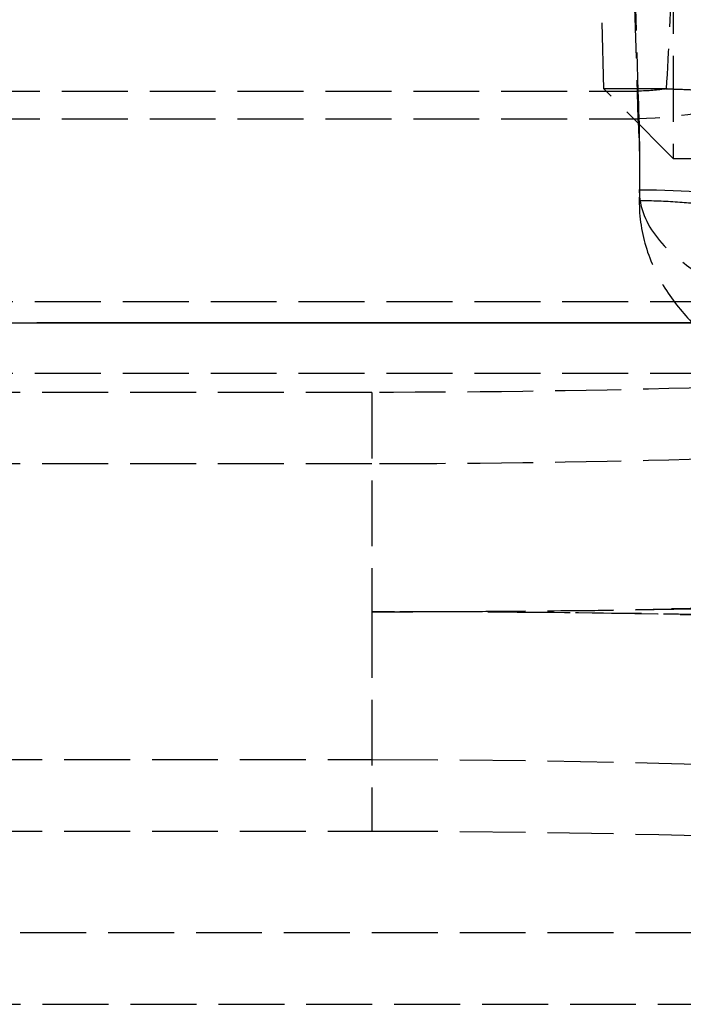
# Model space of a CAD drawing. Header units: millimetres. Extents: x 0 to 512, y -16 to 500.
# Tile 16 of 22: x 464 to 479, y -16 to 7. Entities that reach past the tile are written whole.
import ezdxf

# ---------------------------------------------------------------- set-up
doc = ezdxf.new("R2010")
doc.units = ezdxf.units.MM
doc.header["$LTSCALE"] = 10
doc.linetypes.add('ALLCAD_Strich', pattern=[0.2, 0.15, -0.05])
doc.layers.add('BESCH_KONT_sich_schn_ansi_2d', color=40, linetype='Continuous')
doc.layers.add('BESCH_KONT_sich_schn_grun_2d', color=10, linetype='Continuous')

msp = doc.modelspace()

# ---------------------------------------------------------------- linework, layer by layer
at = {"layer": 'BESCH_KONT_sich_schn_ansi_2d'}
for p, q in [((6, 0, 13.5), (491, 0, 13.5)), ((16.334, 0, 40.291), (480.666, 0, 40.291)), ((16.334, 0, 40.177), (480.666, 0, 40.177)), ((18.908, 0, 37.5), (478.092, 0, 37.5)), ((18.908, 0, 35.87), (478.092, 0, 35.87)), ((18.946, 0, 37.734), (478.054, 0, 37.734)), ((18.946, 0, 36.231), (478.054, 0, 36.231)), ((19.048, 0, 39.5), (477.952, 0, 39.5)), ((19.072, 0, 39.689), (477.928, 0, 39.689)), ((19.845, 0, 37.87), (477.155, 0, 37.87)), ((19.863, 0, 38.121), (477.137, 0, 38.121)), ((25, 0, 72.87), (472, 0, 72.87)), ((25, 0, 69.735), (472, 0, 69.735)), ((25, 0, 74.5), (472, 0, 74.5)), ((25, 0, 69.849), (472, 0, 69.849)), ((27.72, 0, 44.064), (469.28, 0, 44.064)), ((27.72, 0, 43.922), (469.28, 0, 43.922)), ((31.823, 0, 102.741), (465.177, 0, 102.741)), ((31.823, 0, 102.599), (465.177, 0, 102.599)), ((31.854, 0, 110.179), (465.146, 0, 110.179)), ((31.854, 0, 108.61), (465.146, 0, 108.61)), ((31.855, 0, 110.5), (465.145, 0, 110.5)), ((31.855, 0, 108.87), (465.145, 0, 108.87)), ((32.592, 0, 113.741), (464.408, 0, 113.741)), ((32.592, 0, 113.599), (464.408, 0, 113.599)), ((32.621, 0, 119.335), (464.379, 0, 119.335)), ((32.621, 0, 120.838), (464.379, 0, 120.838)), ((32.624, 0, 119.87), (464.376, 0, 119.87)), ((32.624, 0, 121.5), (464.376, 0, 121.5)), ((464.379, 0, 119.335), (464.376, 0, 119.87)), ((464.379, 0, 120.838), (464.376, 0, 121.5)), ((464.408, 0, 113.741), (464.379, 0, 120.838)), ((464.408, 0, 113.599), (464.379, 0, 119.335)), ((464.379, 0, 119.335), (470.105, 0, 37.439)), ((464.379, 0, 120.838), (467.619, 0, 74.5)), ((469.28, 0, 44.064), (464.408, 0, 113.741)), ((469.28, 0, 43.922), (464.408, 0, 113.599)), ((465.146, 0, 110.179), (465.145, 0, 110.5)), ((465.146, 0, 108.61), (465.145, 0, 108.87)), ((465.177, 0, 102.741), (465.146, 0, 110.179)), ((465.146, 0, 110.179), (470.072, 0, 39.744)), ((465.177, 0, 102.599), (465.146, 0, 108.61)), ((465.146, 0, 108.61), (470.072, 0, 38.176)), ((467.619, 0, 74.5), (470.105, 0, 38.942)), ((469.28, 0, 44.064), (470.073, 0, 39.7)), ((470.04, 0, 33.197), (469.28, 0, 44.064)), ((470.04, 0, 33.055), (469.28, 0, 43.922)), ((469.28, 0, 43.922), (470.073, 0, 38.135)), ((474.152, 0, 33.197), (470.04, 0, 33.197)), ((474.152, 0, 33.055), (470.04, 0, 33.055)), ((470.072, 0, 39.744), (477.924, 0, 39.744)), ((470.072, 0, 38.176), (477.133, 0, 38.176)), ((477.927, 0, 39.7), (470.073, 0, 39.7)), ((477.136, 0, 38.135), (470.073, 0, 38.135)), ((470.105, 0, 38.942), (477.969, 0, 38.942)), ((470.105, 0, 37.439), (477.969, 0, 37.439)), ((470.73, 0, 113.944), (470.733, 0, 113.905)), ((475.767, 0, 41.912), (470.733, 0, 113.905)), ((472, 0, 69.849), (472, 0, 69.735)), ((472, 0, 74.5), (472, 0, 69.849)), ((472.356, 0, 114.058), (472.359, 0, 114.019)), ((475.137, 0, 74.294), (472.359, 0, 114.019)), ((475.393, 0, 40.5), (473.892, 0, 40.5)), ((475.393, 0, 38.87), (473.892, 0, 38.87)), ((475.519, 0, 13.5), (474.152, 0, 33.055)), ((475.529, 0, 13.5), (474.152, 0, 33.197)), ((477.393, 0, 42.025), (475.137, 0, 74.294)), ((477.882, 0, 40.5), (475.393, 0, 40.5)), ((477.882, 0, 38.87), (475.393, 0, 38.87)), ((477.571, 0, 38.483), (477.114, 0, 38.451)), ((477.281, 0, 36.057), (477.114, 0, 38.451)), ((478.699, 0, 36.156), (477.281, 0, 36.057)), ((478.859, 0, 13.5), (477.281, 0, 36.057)), ((477.571, 0, 38.483), (477.904, 0, 38.506)), ((477.969, 0, 38.942), (477.882, 0, 40.5)), ((477.904, 0, 38.506), (477.882, 0, 38.87)), ((477.969, 0, 37.439), (477.907, 0, 38.455)), ((477.924, 0, 39.744), (477.928, 0, 39.689)), ((477.927, 0, 39.7), (477.952, 0, 39.5)), ((477.969, 0, 38.942), (478.054, 0, 37.734)), ((477.969, 0, 37.439), (478.054, 0, 36.231)), ((478.054, 0, 37.734), (478.086, 0, 37.534)), ((478.054, 0, 36.231), (478.086, 0, 35.922)), ((478.086, 0, 37.534), (478.092, 0, 37.5)), ((478.086, 0, 35.922), (478.092, 0, 35.87))]:
    msp.add_line(p, q, dxfattribs=at)
at = {"layer": 'BESCH_KONT_sich_schn_ansi_2d', "extrusion": (0, 1, 0)}
for centre, radius, start, end in [((-464.376, 113.5), 6.37, 90, 176), ((-464.376, 113.5), 8, 90, 176), ((-465.145, 102.5), 8, 90, 176), ((-465.145, 102.5), 6.37, 90, 176), ((-472, 50.735), 19, 90, 180), ((-472, 50.849), 19, 90, 180), ((-479.189, 42.151), 3.43, 283.0236, 356), ((-479.189, 42.151), 1.8, 283.0236, 356), ((-477.952, 35.5), 4, 90, 176), ((-478.092, 33.5), 4, 90, 176), ((-478.092, 33.5), 2.37, 90, 176)]:
    msp.add_arc(centre, radius, start, end, dxfattribs=at)
at = {"layer": 'BESCH_KONT_sich_schn_ansi_2d', "extrusion": (0, -1, 0)}
for centre, radius, start in [((472, 50.5), 22.37, 0), ((472, 50.5), 24, 0), ((477.882, 36.5), 4, 4), ((477.882, 36.5), 2.37, 61.5523)]:
    msp.add_arc(centre, radius, start, 90, dxfattribs=at)
for centre, major_axis, ratio, start_param, end_param in [((464.379, 0, 113.461), (6.354, 0, 0.444), 0.921745, 0, 1.506431), ((464.379, 0, 113.461), (7.981, 0, 0.558), 0.921745, 0, 1.506431), ((464.408, 0, 113.044), (7.981, 0, 0.558), 0.086945, 0, 1.564717), ((464.408, 0, 113.044), (6.354, 0, 0.444), 0.086945, 0, 1.564717), ((465.146, 0, 102.481), (7.981, 0, 0.558), 0.962033, 0, 1.503626), ((465.146, 0, 102.481), (6.354, 0, 0.444), 0.962033, 0, 1.503626), ((465.177, 0, 102.044), (7.981, 0, 0.558), 0.086945, 0, 1.564717), ((465.177, 0, 102.044), (6.354, 0, 0.444), 0.086945, 0, 1.564717), ((469.28, 0, 43.367), (7.981, 0, 0.558), 0.086945, 0, 1.564717), ((469.28, 0, 43.367), (6.354, 0, 0.444), 0.086945, 0, 1.564717), ((470.04, 0, 32.5), (9.135, 0, 7.99), 0.043274, 0.669546, 1.532961), ((470.04, 0, 32.5), (9.137, 0, 6.359), 0.040951, 0.67889, 1.542305), ((473.892, 0, 42.3), (0, 0, -1.8), 0.856254, -0.487738, 0), ((474.152, 0, 32.5), (6.09, 0, 4.169), 0.062133, 0.558467, 1.52829), ((474.152, 0, 32.5), (7.716, 0, 4.285), 0.069114, 0.048899, 1.532429), ((475.393, 0, 42.3), (0, 0, -1.8), 0.878501, -0.694847, 0), ((476.988, 0, 40.475), (1.246, 0, -1.299), 0.695942, -2.032938, -0.942893), ((477.503, 0, 42.3), (0, 0, -1.8), 0.842485, -1.306052, 0), ((477.882, 0, 42.3), (0, 0, -1.8), 0.877554, -1.338896, 0), ((479.148, 0, 42.156), (-0.043, 0, -1.799), 0.995895, -1.469682, -0.199472), ((479.178, 0, 42.153), (-0.402, 0, -1.754), 0.998815, -1.271875, 0), ((477.924, 0, 35.895), (3.99, 0, 0.279), 0.962033, 0, 1.503626), ((477.927, 0, 35.86), (3.99, 0, 0.279), 0.959816, 0, 1.50378), ((477.928, 0, 35.84), (3.99, 0, 0.279), 0.962033, 0, 1.503626), ((477.969, 0, 35.253), (3.99, 0, 0.279), 0.921745, 0, 1.506431), ((477.969, 0, 35.253), (-2.364, 0, -0.165), 0.921745, -2.008317, -1.635162), ((478.054, 0, 34.045), (3.99, 0, 0.279), 0.921745, 0, 1.506431), ((478.054, 0, 34.045), (-2.364, 0, -0.165), 0.921745, -1.919788, -1.635162), ((477.869, 0, 36.5), (0, 0, 4), 0.996712, -1.494161, -0.223207)]:
    msp.add_ellipse(centre, major_axis=major_axis, ratio=ratio, start_param=start_param, end_param=end_param, dxfattribs=at)
at = {"layer": 'BESCH_KONT_sich_schn_ansi_2d', "extrusion": (0, 1, 0)}
for centre, major_axis, ratio, start_param, end_param in [((470.04, 0, 32.5), (7.338, 0, 9.66), 0.034804, -1.52501, -0.661595), ((470.04, 0, 32.5), (5.714, 0, 9.54), 0.025676, -1.527954, -0.664539), ((469.355, 0, 42.3), (-6.402, 0, 0.483), 0.509996, -2.696413, -2.125371), ((469.355, 0, 42.3), (-8.029, 0, 0.159), 0.214804, -2.641282, -2.070239), ((469.355, 0, 42.3), (-6.402, 0, 0.457), 0.488854, -2.691314, -2.302116), ((474.152, 0, 32.5), (3.721, 0, 7.999), 0.033423, -1.499078, -0.635663), ((474.152, 0, 32.5), (3.723, 0, 6.368), 0.038064, -1.50578, -0.642365), ((469.355, 0, 42.3), (-8.029, 0, 0.156), 0.205815, -2.640401, -2.251203), ((477.882, 0, 42.3), (0, 0, -1.8), 0.974366, 0, 1.027318), ((477.882, 0, 42.3), (0, 0, -1.8), 0.98701, 0, 1.003834), ((199.532, 0, 20.5), (281.89, 0, 17.129), 0.023544, -0.164066, -0.156664), ((478.086, 0, 33.579), (3.99, 0, 0.279), 0.988693, -1.50177, 0), ((475.894, 0, 64.929), (2.138, 0, -30.582), 0.077308, -0.437521, -0.340363), ((478.084, 0, 33.61), (-0.185, 0, 2.643), 0.894562, 0.340363, 0.348992)]:
    msp.add_ellipse(centre, major_axis=major_axis, ratio=ratio, start_param=start_param, end_param=end_param, dxfattribs=at)
for points, knots in [([(470.072, 0, 39.744), (470.718, 0, 39.992), (471.367, 0, 40.181), (472.648, 0, 40.435), (473.28, 0, 40.5), (473.892, 0, 40.5)], [-0.7107886, -0.7107886, -0.7107886, -0.7107886, -0.3553943, -0.3553943, 0, 0, 0, 0]), ([(473.17, 0, 40.71), (472.674, 0, 40.662), (472.161, 0, 40.555), (471.123, 0, 40.231), (470.596, 0, 40.014), (470.072, 0, 39.744)], [0, 0, 0, 0, 0.3553943, 0.3553943, 0.7107886, 0.7107886, 0.7107886, 0.7107886]), ([(472.516, 0, 39.27), (472.32, 0, 39.224), (472.121, 0, 39.166), (471.719, 0, 39.028), (471.516, 0, 38.947), (471.311, 0, 38.856), (471.106, 0, 38.764), (470.899, 0, 38.661), (470.486, 0, 38.434), (470.279, 0, 38.31), (470.072, 0, 38.176)], [0, 0, 0, 0, 0.1776971, 0.1776971, 0.3553943, 0.3553943, 0.3553943, 0.5330914, 0.5330914, 0.7107886, 0.7107886, 0.7107886, 0.7107886]), ([(470.072, 0, 38.176), (470.395, 0, 38.29), (470.719, 0, 38.39), (471.365, 0, 38.563), (471.688, 0, 38.635), (472.008, 0, 38.694), (472.328, 0, 38.752), (472.646, 0, 38.796), (473.275, 0, 38.855), (473.586, 0, 38.87), (473.892, 0, 38.87)], [-0.7107886, -0.7107886, -0.7107886, -0.7107886, -0.5330914, -0.5330914, -0.3553943, -0.3553943, -0.3553943, -0.1776971, -0.1776971, 0, 0, 0, 0]), ([(470.073, 0, 39.7), (470.57, 0, 39.847), (471.063, 0, 40.026), (472.545, 0, 40.609), (473.497, 0, 41.032), (474.988, 0, 41.571), (475.566, 0, 41.742), (476.039, 0, 41.829)], [-0.0014215, -0.0014215, -0.0014215, -0.0014215, 0.2093168, 0.2093168, 0.646172, 0.646172, 0.9731136, 0.9731136, 0.9731136, 0.9731136]), ([(477.503, 0, 40.5), (476.916, 0, 40.5), (476.197, 0, 40.447), (474.339, 0, 40.261), (473.148, 0, 40.112), (471.3, 0, 39.871), (470.687, 0, 39.788), (470.073, 0, 39.7)], [-0.9731136, -0.9731136, -0.9731136, -0.9731136, -0.646172, -0.646172, -0.2093168, -0.2093168, 0.0014215, 0.0014215, 0.0014215, 0.0014215]), ([(470.073, 0, 38.135), (470.524, 0, 38.359), (470.968, 0, 38.67), (471.827, 0, 39.342), (472.243, 0, 39.697), (472.64, 0, 40.018), (473.037, 0, 40.338), (473.416, 0, 40.627), (474.118, 0, 41.097), (474.438, 0, 41.278), (474.714, 0, 41.402)], [-0.0014215, -0.0014215, -0.0014215, -0.0014215, 0.2422123, 0.2422123, 0.4858461, 0.4858461, 0.4858461, 0.7294799, 0.7294799, 0.9731136, 0.9731136, 0.9731136, 0.9731136]), ([(477.503, 0, 38.87), (477.065, 0, 38.87), (476.555, 0, 38.843), (475.433, 0, 38.755), (474.823, 0, 38.694), (474.184, 0, 38.625), (473.545, 0, 38.557), (472.872, 0, 38.48), (471.492, 0, 38.316), (470.783, 0, 38.228), (470.073, 0, 38.135)], [-0.9731136, -0.9731136, -0.9731136, -0.9731136, -0.7294799, -0.7294799, -0.4858461, -0.4858461, -0.4858461, -0.2422123, -0.2422123, 0.0014215, 0.0014215, 0.0014215, 0.0014215]), ([(470.105, 0, 38.942), (471.016, 0, 39.444), (471.936, 0, 39.834), (473.722, 0, 40.362), (474.589, 0, 40.5), (475.393, 0, 40.5)], [-1.010092, -1.010092, -1.010092, -1.010092, -0.505046, -0.505046, 0, 0, 0, 0]), ([(474.381, 0, 40.917), (473.731, 0, 40.822), (473.03, 0, 40.601), (471.585, 0, 39.934), (470.842, 0, 39.488), (470.105, 0, 38.942)], [0, 0, 0, 0, 0.505046, 0.505046, 1.010092, 1.010092, 1.010092, 1.010092]), ([(473.464, 0, 39.665), (473.209, 0, 39.574), (472.944, 0, 39.458), (472.399, 0, 39.177), (472.12, 0, 39.012), (471.836, 0, 38.824), (471.552, 0, 38.637), (471.264, 0, 38.426), (470.686, 0, 37.963), (470.395, 0, 37.711), (470.105, 0, 37.439)], [0, 0, 0, 0, 0.252523, 0.252523, 0.505046, 0.505046, 0.505046, 0.757569, 0.757569, 1.010092, 1.010092, 1.010092, 1.010092]), ([(470.105, 0, 37.439), (470.561, 0, 37.669), (471.018, 0, 37.874), (471.929, 0, 38.23), (472.382, 0, 38.38), (472.829, 0, 38.501), (473.275, 0, 38.622), (473.715, 0, 38.714), (474.573, 0, 38.838), (474.991, 0, 38.87), (475.393, 0, 38.87)], [-1.010092, -1.010092, -1.010092, -1.010092, -0.757569, -0.757569, -0.505046, -0.505046, -0.505046, -0.252523, -0.252523, 0, 0, 0, 0]), ([(474.387, 0, 40.101), (474.559, 0, 40.368), (474.723, 0, 40.611), (475.024, 0, 41.04), (475.162, 0, 41.226), (475.281, 0, 41.379), (475.4, 0, 41.533), (475.501, 0, 41.655), (475.657, 0, 41.827), (475.712, 0, 41.877), (475.743, 0, 41.891)], [0, 0, 0, 0, 0.1592723, 0.1592723, 0.3185445, 0.3185445, 0.3185445, 0.4778168, 0.4778168, 0.637089, 0.637089, 0.637089, 0.637089]), ([(474.714, 0, 41.402), (474.735, 0, 41.412), (474.755, 0, 41.421), (474.796, 0, 41.44), (474.817, 0, 41.449), (474.837, 0, 41.458), (474.856, 0, 41.467), (474.876, 0, 41.476), (474.915, 0, 41.494), (474.934, 0, 41.503), (474.952, 0, 41.512)], [-0.59989397, -0.59989397, -0.59989397, -0.59989397, -0.58127609, -0.58127609, -0.56265821, -0.56265821, -0.56265821, -0.54404032, -0.54404032, -0.52542244, -0.52542244, -0.52542244, -0.52542244]), ([(474.952, 0, 41.512), (475.084, 0, 41.573), (475.202, 0, 41.616), (475.408, 0, 41.687), (475.495, 0, 41.714), (475.564, 0, 41.74), (475.635, 0, 41.767), (475.688, 0, 41.792), (475.755, 0, 41.848), (475.77, 0, 41.878), (475.767, 0, 41.912)], [0, 0, 0, 0, 0.1306578, 0.1306578, 0.2613155, 0.2613155, 0.2613155, 0.3948041, 0.3948041, 0.522631, 0.522631, 0.522631, 0.522631]), ([(475.767, 0, 41.912), (475.776, 0, 41.786), (475.769, 0, 41.665), (475.722, 0, 41.431), (475.681, 0, 41.317), (475.621, 0, 41.206), (475.56, 0, 41.094), (475.481, 0, 40.985), (475.281, 0, 40.762), (475.16, 0, 40.648), (475.021, 0, 40.526)], [7.365518, 7.365518, 7.365518, 7.365518, 7.667491, 7.667491, 7.969464, 7.969464, 7.969464, 8.271437, 8.271437, 8.57341, 8.57341, 8.57341, 8.57341]), ([(475.767, 0, 41.912), (475.776, 0, 41.783), (475.771, 0, 41.658), (475.725, 0, 41.414), (475.685, 0, 41.295), (475.626, 0, 41.177), (475.566, 0, 41.06), (475.487, 0, 40.944), (475.287, 0, 40.707), (475.165, 0, 40.586), (475.026, 0, 40.458)], [10.026866, 10.026866, 10.026866, 10.026866, 10.452782, 10.452782, 10.878698, 10.878698, 10.878698, 11.304615, 11.304615, 11.730531, 11.730531, 11.730531, 11.730531]), ([(475.623, 0, 40.279), (476.104, 0, 40.856), (476.533, 0, 41.315), (477.11, 0, 41.867), (477.29, 0, 42.005), (477.361, 0, 42.017)], [0, 0, 0, 0, 0.3462985, 0.3462985, 0.637089, 0.637089, 0.637089, 0.637089]), ([(475.743, 0, 41.891), (475.745, 0, 41.892), (475.747, 0, 41.893), (475.75, 0, 41.894), (475.752, 0, 41.895), (475.753, 0, 41.896), (475.755, 0, 41.897), (475.756, 0, 41.898), (475.759, 0, 41.899), (475.76, 0, 41.9), (475.761, 0, 41.9)], [-0.04306434, -0.04306434, -0.04306434, -0.04306434, -0.03229826, -0.03229826, -0.02153217, -0.02153217, -0.02153217, -0.01076609, -0.01076609, 0, 0, 0, 0]), ([(475.761, 0, 41.9), (475.762, 0, 41.901), (475.763, 0, 41.902), (475.765, 0, 41.903), (475.765, 0, 41.904), (475.766, 0, 41.905), (475.767, 0, 41.906), (475.767, 0, 41.907), (475.767, 0, 41.909), (475.767, 0, 41.91), (475.767, 0, 41.912)], [0, 0, 0, 0, 0.0114784, 0.0114784, 0.0229568, 0.0229568, 0.0229568, 0.03443521, 0.03443521, 0.04591361, 0.04591361, 0.04591361, 0.04591361]), ([(476.345, 0, 41.886), (476.599, 0, 41.935), (476.814, 0, 41.95), (477.256, 0, 41.975), (477.396, 0, 41.98), (477.393, 0, 42.025)], [0, 0, 0, 0, 0.197405, 0.197405, 0.522631, 0.522631, 0.522631, 0.522631]), ([(477.393, 0, 42.025), (477.401, 0, 41.918), (477.357, 0, 41.824), (477.099, 0, 41.618), (476.808, 0, 41.52), (476.381, 0, 41.369)], [7.365518, 7.365518, 7.365518, 7.365518, 7.85853, 7.85853, 8.57341, 8.57341, 8.57341, 8.57341]), ([(477.393, 0, 42.025), (477.397, 0, 41.977), (477.391, 0, 41.93), (477.335, 0, 41.786), (477.242, 0, 41.698), (476.916, 0, 41.527), (476.681, 0, 41.443), (476.383, 0, 41.333)], [10.026866, 10.026866, 10.026866, 10.026866, 10.333239, 10.333239, 11.031885, 11.031885, 11.730531, 11.730531, 11.730531, 11.730531]), ([(478.751, 0, 40.401), (478.682, 0, 40.402), (478.505, 0, 40.3), (477.927, 0, 39.866), (477.49, 0, 39.493), (476.988, 0, 39.01)], [-0.637089, -0.637089, -0.637089, -0.637089, -0.3462985, -0.3462985, 0, 0, 0, 0]), ([(477.361, 0, 42.017), (477.366, 0, 42.018), (477.371, 0, 42.019), (477.379, 0, 42.02), (477.382, 0, 42.02), (477.385, 0, 42.021)], [-0.04306434, -0.04306434, -0.04306434, -0.04306434, -0.02153217, -0.02153217, 0, 0, 0, 0]), ([(479.179, 0, 36.236), (479.163, 0, 36.467), (479.112, 0, 36.693), (478.929, 0, 37.125), (478.798, 0, 37.324), (478.458, 0, 37.668), (478.253, 0, 37.805), (477.82, 0, 37.985), (477.602, 0, 38.034), (477.379, 0, 38.049)], [-0.2975752, -0.2975752, -0.2975752, -0.2975752, -0.2278253, -0.2278253, -0.1559174, -0.1559174, -0.0818659, -0.0818659, -0.0145723, -0.0145723, -0.0145723, -0.0145723]), ([(479.011, 0, 38.584), (479.011, 0, 38.584), (478.993, 0, 38.583), (478.898, 0, 38.576), (478.801, 0, 38.569), (478.597, 0, 38.555), (478.493, 0, 38.548), (478.275, 0, 38.532), (478.193, 0, 38.527), (478.04, 0, 38.516), (477.975, 0, 38.511), (477.904, 0, 38.506)], [-0.4251674, -0.4251674, -0.4251674, -0.4251674, -0.3087785, -0.3087785, -0.1392243, -0.1392243, -0.058729, -0.058729, -0.0225877, -0.0225877, 0, 0, 0, 0]), ([(477.907, 0, 38.455), (477.959, 0, 38.45), (478.008, 0, 38.442), (478.101, 0, 38.42), (478.145, 0, 38.406), (478.317, 0, 38.34), (478.412, 0, 38.271), (478.594, 0, 38.116), (478.688, 0, 37.985), (478.823, 0, 37.665), (478.85, 0, 37.477), (478.833, 0, 37.297)], [-0.3744054, -0.3744054, -0.3744054, -0.3744054, -0.3574209, -0.3574209, -0.3383603, -0.3383603, -0.275518, -0.275518, -0.1482017, -0.1482017, 0, 0, 0, 0]), ([(478.392, 0, 38.811), (478.363, 0, 38.812), (478.309, 0, 38.788), (478.156, 0, 38.693), (478.057, 0, 38.621), (477.936, 0, 38.526), (477.928, 0, 38.52), (477.92, 0, 38.513), (477.912, 0, 38.507)], [-0.637089, -0.637089, -0.637089, -0.637089, -0.4778168, -0.4778168, -0.3185445, -0.3185445, -0.3185445, -0.3080689, -0.3080689, -0.3080689, -0.3080689]), ([(478.086, 0, 35.922), (478.08, 0, 35.98), (478.141, 0, 36.087), (478.37, 0, 36.388), (478.541, 0, 36.584), (478.742, 0, 36.813), (478.94, 0, 37.038), (479.167, 0, 37.294), (479.632, 0, 37.856), (479.872, 0, 38.162), (480.085, 0, 38.494)], [-0.7150119, -0.7150119, -0.7150119, -0.7150119, -0.5393732, -0.5393732, -0.357506, -0.357506, -0.357506, -0.178753, -0.178753, 0, 0, 0, 0]), ([(478.086, 0, 37.534), (478.084, 0, 37.55), (478.093, 0, 37.571), (478.187, 0, 37.696), (478.41, 0, 37.866), (478.953, 0, 38.266), (479.248, 0, 38.48), (479.73, 0, 38.87), (479.916, 0, 39.03), (480.085, 0, 39.2)], [-0.7150119, -0.7150119, -0.7150119, -0.7150119, -0.6412615, -0.6412615, -0.3683135, -0.3683135, -0.1416591, -0.1416591, 0, 0, 0, 0]), ([(478.996, 0, 38.583), (478.91, 0, 38.629), (478.714, 0, 38.721), (478.507, 0, 38.785), (478.392, 0, 38.811)], [-0.3329182, -0.3329182, -0.3329182, -0.3329182, -0.25, -0.1493865, -0.1493865, -0.1493865, -0.1493865]), ([(478.412, 0, 38.81), (478.411, 0, 38.81), (478.41, 0, 38.81), (478.408, 0, 38.811), (478.406, 0, 38.811), (478.404, 0, 38.811), (478.403, 0, 38.811), (478.401, 0, 38.811), (478.397, 0, 38.811), (478.394, 0, 38.811), (478.392, 0, 38.811)], [0, 0, 0, 0, 0.01076609, 0.01076609, 0.02153217, 0.02153217, 0.02153217, 0.03229826, 0.03229826, 0.04306434, 0.04306434, 0.04306434, 0.04306434]), ([(478.719, 0, 36.15), (478.879, 0, 36.097), (479.033, 0, 36.027), (479.323, 0, 35.855), (479.458, 0, 35.755), (479.831, 0, 35.417), (480.035, 0, 35.143), (480.329, 0, 34.536), (480.418, 0, 34.206), (480.442, 0, 33.869)], [-0.3039154, -0.3039154, -0.3039154, -0.3039154, -0.2531234, -0.2531234, -0.2027279, -0.2027279, -0.1015566, -0.1015566, 0, 0, 0, 0]), ([(478.776, 0, 40.399), (478.773, 0, 40.399), (478.77, 0, 40.4), (478.762, 0, 40.4), (478.757, 0, 40.401), (478.751, 0, 40.401)], [0, 0, 0, 0, 0.02153217, 0.02153217, 0.04306434, 0.04306434, 0.04306434, 0.04306434])]:
    msp.add_open_spline(points, degree=3, knots=knots, dxfattribs=at)
for points in [[(472.516, 0, 39.27), (472.621, 0, 39.205), (472.839, 0, 39.089), (473.181, 0, 38.963), (473.534, 0, 38.887), (473.773, 0, 38.87), (473.892, 0, 38.87)], [(473.464, 0, 39.665), (473.598, 0, 39.538), (473.886, 0, 39.31), (474.362, 0, 39.059), (474.87, 0, 38.905), (475.219, 0, 38.87), (475.393, 0, 38.87)], [(474.387, 0, 40.101), (474.51, 0, 39.832), (474.821, 0, 39.305), (475.448, 0, 38.601), (476.188, 0, 38.035), (476.721, 0, 37.778), (476.988, 0, 37.684)], [(474.714, 0, 41.402), (474.796, 0, 41.042), (475.06, 0, 40.354), (475.715, 0, 39.527), (476.559, 0, 38.993), (477.188, 0, 38.87), (477.503, 0, 38.87)], [(474.952, 0, 41.512), (475.03, 0, 41.139), (475.294, 0, 40.424), (475.979, 0, 39.56), (476.874, 0, 38.999), (477.546, 0, 38.87), (477.882, 0, 38.87)], [(477.882, 0, 38.87), (477.596, 0, 38.87), (477.024, 0, 38.946), (476.222, 0, 39.28), (475.528, 0, 39.812), (475.169, 0, 40.275), (475.021, 0, 40.526)], [(477.882, 0, 38.87), (477.599, 0, 38.87), (477.032, 0, 38.942), (476.236, 0, 39.261), (475.543, 0, 39.771), (475.178, 0, 40.216), (475.026, 0, 40.458)], [(475.743, 0, 41.891), (475.77, 0, 41.529), (475.942, 0, 40.814), (476.519, 0, 39.876), (477.36, 0, 39.166), (478.039, 0, 38.892), (478.392, 0, 38.811)], [(475.761, 0, 41.9), (475.788, 0, 41.538), (475.957, 0, 40.821), (476.534, 0, 39.88), (477.376, 0, 39.167), (478.058, 0, 38.891), (478.412, 0, 38.81)], [(476.039, 0, 41.829), (476.147, 0, 41.849), (476.249, 0, 41.868), (476.345, 0, 41.886)], [(477.379, 0, 38.049), (477.257, 0, 37.939), (477.126, 0, 37.817), (476.988, 0, 37.684)], [(477.379, 0, 38.049), (477.299, 0, 38.055), (477.22, 0, 38.063), (477.14, 0, 38.073)], [(477.385, 0, 42.021), (477.391, 0, 42.021), (477.394, 0, 42.023), (477.393, 0, 42.025)], [(478.086, 0, 35.922), (478.383, 0, 35.923), (478.976, 0, 35.812), (479.742, 0, 35.335), (480.277, 0, 34.614), (480.43, 0, 34.037), (480.45, 0, 33.744)]]:
    msp.add_open_spline(points, degree=3, dxfattribs=at)
at = {"layer": 'BESCH_KONT_sich_schn_grun_2d', "linetype": 'ALLCAD_Strich'}
for p, q in [((478.859, 490.073), (478.859, 3.736)), ((477.281, 5.321), (477.114, 11.504)), ((477.969, 8.145), (478.054, 5.267)), ((477.969, 7.515), (478.054, 4.637)), ((18.946, 5.267), (478.054, 5.267)), ((478.699, 5.321), (477.281, 5.321)), ((478.859, 3.736), (477.281, 5.321)), ((18.946, 4.637), (478.054, 4.637)), ((478.859, 3.736), (480.5, 3.728)), ((16.334, 0.483), (480.666, 0.483)), ((16.334, -1.143), (480.666, -1.143)), ((472, -1.584), (25, -1.584)), ((472, -1.584), (472, -6.572)), ((472, -3.21), (25, -3.21)), ((472, -6.572), (472, -11.56)), ((25, -9.934), (472, -9.934)), ((25, -11.56), (472, -11.56)), ((6, -13.866), (491, -13.866)), ((248.51, -15.5), (491, -15.5))]:
    msp.add_line(p, q, dxfattribs=at)
at = {"layer": 'BESCH_KONT_sich_schn_grun_2d', "linetype": 'ALLCAD_Strich', "extrusion": (0, 0, -1)}
for centre, major_axis, ratio, start_param, end_param in [((475.894, 79.769), (2.14, -78.979), 0.029913, -0.43671, -0.339553), ((478.054, 6.184), (3.998, 0.117), 0.386852, 0.075718, 1.582149), ((478.054, 6.184), (-2.369, -0.07), 0.386852, -1.84407, -1.559444), ((477.602, 3.476), (0, -4.63), 0.105721, -1.968165, -1.420635), ((478.084, 5.146), (2.371, -0.015), 0.078071, -1.308923, -1.300294), ((477.602, 3.476), (0, -3), 0.163163, -1.968165, -1.420635), ((478.086, 2.428), (4, -0.042), 0.149589, -1.572379, -0.070609), ((472, -0.255), (-19, 0), 0.069927, -1.986501, -1.570796), ((472, -1.881), (-19, 0), 0.069927, -1.986501, -1.570796), ((472, -11.262), (19, 0), 0.069927, -1.570796, 0), ((472, -12.888), (19, 0), 0.069927, -1.570796, 0)]:
    msp.add_ellipse(centre, major_axis=major_axis, ratio=ratio, start_param=start_param, end_param=end_param, dxfattribs=at)
at = {"layer": 'BESCH_KONT_sich_schn_grun_2d', "linetype": 'ALLCAD_Strich'}
for centre, major_axis, ratio, start_param, end_param in [((472, -5.243), (22.37, 0), 0.059392, -1.570796, -1.261107), ((472, -5.243), (24, 0), 0.055359, -1.570796, -1.261107), ((472, -7.9), (-22.37, 0), 0.059392, -3.141593, -1.570796), ((472, -7.9), (-24, 0), 0.055359, -3.141593, -1.570796)]:
    msp.add_ellipse(centre, major_axis=major_axis, ratio=ratio, start_param=start_param, end_param=end_param, dxfattribs=at)
for points, knots in [([(478.719, 5.321), (478.879, 5.316), (479.033, 5.311), (479.323, 5.297), (479.458, 5.29), (479.831, 5.264), (480.035, 5.244), (480.329, 5.2), (480.418, 5.177), (480.442, 5.153)], [-0.3039154, -0.3039154, -0.3039154, -0.3039154, -0.2531234, -0.2531234, -0.2027279, -0.2027279, -0.1015566, -0.1015566, 0, 0, 0, 0]), ([(478.086, 3.027), (478.084, 2.923), (478.093, 2.819), (478.187, 2.341), (478.41, 1.993), (478.953, 1.45), (479.248, 1.237), (479.73, 0.95), (479.916, 0.854), (480.085, 0.772)], [-0.7150119, -0.7150119, -0.7150119, -0.7150119, -0.6412615, -0.6412615, -0.3683135, -0.3683135, -0.1416591, -0.1416591, 0, 0, 0, 0]), ([(478.086, 2.783), (478.08, 2.4), (478.141, 2.025), (478.37, 1.312), (478.541, 0.976), (478.742, 0.675), (478.94, 0.379), (479.167, 0.116), (479.632, -0.343), (479.872, -0.538), (480.085, -0.697)], [-0.7150119, -0.7150119, -0.7150119, -0.7150119, -0.5393732, -0.5393732, -0.357506, -0.357506, -0.357506, -0.178753, -0.178753, 0, 0, 0, 0]), ([(480.321, -6.477), (480.193, -6.48), (480.065, -6.483), (479.567, -6.494), (479.194, -6.502), (478.818, -6.509)], [0.30968911, 0.30968911, 0.30968911, 0.30968911, 0.32818846, 0.32818846, 0.38114375, 0.38114375, 0.38114375, 0.38114375])]:
    msp.add_open_spline(points, degree=3, knots=knots, dxfattribs=at)
msp.add_open_spline([(478.086, 2.783), (478.383, 2.78), (478.976, 2.757), (479.742, 2.677), (480.277, 2.562), (480.43, 2.473), (480.45, 2.428)], degree=3, dxfattribs=at)

doc.saveas('drawing.dxf')
